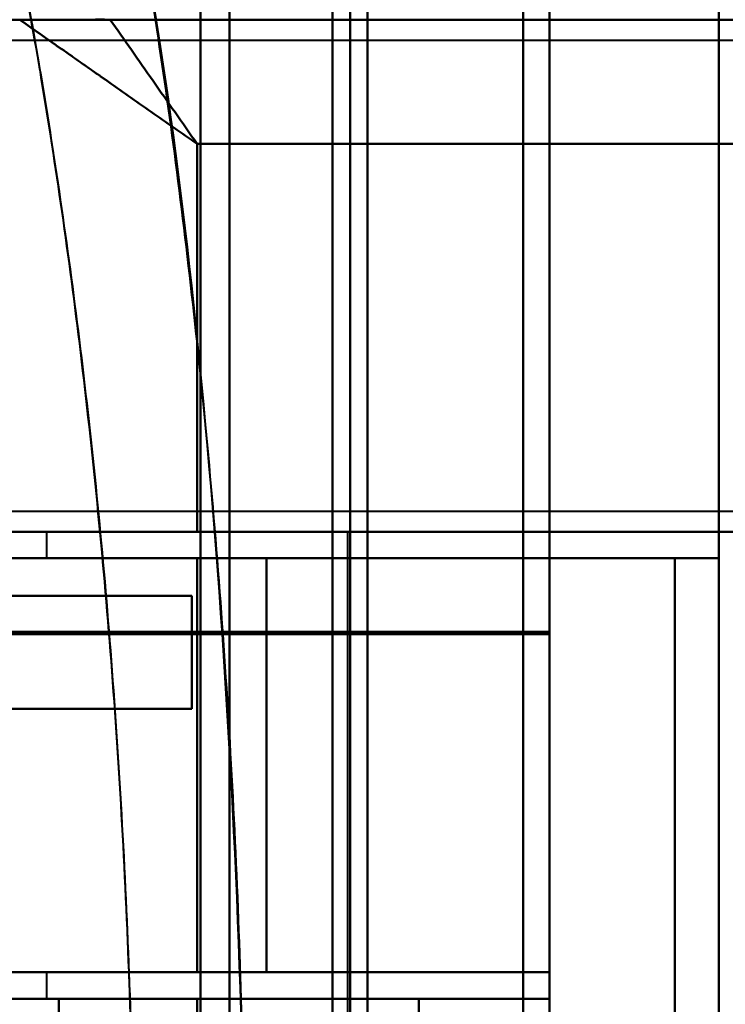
# Model space of a CAD drawing. Header units: millimetres. Extents: x -1352 to 2139, y -120 to 1171.
# Tile 29 of 78: x -715 to -696, y 943 to 969. Entities that reach past the tile are written whole.
import ezdxf

# ---------------------------------------------------------------- set-up
doc = ezdxf.new("R2010")
doc.units = ezdxf.units.MM
doc.layers.add('G-IMPT', color=8, linetype='Continuous', lineweight=40)

# ---------------------------------------------------------------- blocks, each defined once
blk = doc.blocks.new('NEXA 1500 CALQUES_dwg-769064-Avant')
at = {"layer": 'G-IMPT'}
for p, q in [((-705.8, 1055.267), (-705.8, 681.477)), ((-705.8, 1055.267), (-705.8, 681.477)), ((-705.8, 681.477), (-705.8, 1055.267)), ((-705.8, 681.477), (-705.8, 1055.267)), ((-709, 1046.872), (-709, 868.372)), ((-709, 868.372), (-709, 1046.872)), ((-706.267, 1046.872), (-706.267, 868.372)), ((-706.267, 689.872), (-706.267, 1046.872)), ((-706.267, 689.872), (-706.267, 1046.872)), ((-705.333, 1046.872), (-705.333, 689.872)), ((-705.333, 1046.872), (-705.333, 689.872)), ((-705.333, 868.372), (-705.333, 1046.872)), ((-705.333, 868.372), (-705.333, 1046.872)), ((-709.773, 868.372), (-709.773, 1046.281)), ((-709.773, 1046.281), (-709.773, 868.372)), ((-701.2, 971.05), (-701.2, 901.05)), ((-701.2, 901.05), (-701.2, 971.05)), ((-700.5, 971.05), (-700.5, 901.05)), ((-700.5, 901.05), (-700.5, 971.05)), ((-701.2, 970.552), (-701.2, 901.532)), ((-701.2, 901.532), (-701.2, 970.552)), ((-700.5, 970.552), (-700.5, 901.532)), ((-700.5, 901.532), (-700.5, 970.552)), ((-695, 968.122), (-719.77, 968.122)), ((-719.77, 955.622), (-695, 955.622)), ((-719.861, 955.072), (-709.861, 955.072)), ((-709.861, 955.072), (-719.861, 955.072)), ((-713.861, 955.072), (-713.861, 954.372)), ((-713.861, 955.072), (-709.861, 955.072)), ((-709.861, 955.072), (-713.861, 955.072)), ((-709.861, 955.072), (-705.861, 955.072)), ((-705.861, 955.072), (-709.861, 955.072)), ((-705.861, 916.672), (-705.861, 955.072)), ((-719.861, 954.372), (-709.861, 954.372)), ((-709.861, 954.372), (-719.861, 954.372)), ((-713.861, 954.372), (-709.861, 954.372)), ((-709.861, 954.372), (-713.861, 954.372)), ((-708.015, 954.372), (-697.174, 954.372)), ((-697.174, 954.372), (-708.015, 954.372)), ((-700.5, 952.417), (-700.5, 943.372)), ((-700.5, 943.372), (-700.5, 952.417)), ((-700.5, 942.672), (-700.5, 952.35)), ((-700.5, 952.35), (-700.5, 942.672)), ((-709.861, 943.372), (-719.861, 943.372)), ((-719.861, 943.372), (-709.861, 943.372)), ((-713.861, 943.372), (-713.861, 942.672)), ((-709.861, 943.372), (-713.861, 943.372)), ((-713.861, 943.372), (-709.861, 943.372)), ((-700.5, 943.372), (-708.015, 943.372)), ((-708.015, 943.372), (-700.5, 943.372)), ((-719.861, 942.672), (-713.536, 942.672)), ((-713.536, 942.672), (-719.861, 942.672)), ((-718.709, 942.672), (-700.5, 942.672)), ((-713.861, 942.672), (-709.861, 942.672)), ((-709.861, 942.672), (-713.861, 942.672)), ((-703.974, 942.672), (-700.5, 942.672)), ((-700.5, 942.672), (-703.974, 942.672))]:
    blk.add_line(p, q, dxfattribs=at)
at = {"layer": 'G-IMPT', "flags": 128}
for points in [[(-700.5, 975.372), (-700.5, 969.634), (-700.5, 963.895), (-700.5, 958.156), (-700.5, 952.417)], [(-700.5, 952.417), (-700.5, 958.156), (-700.5, 963.895), (-700.5, 969.634), (-700.5, 975.372)], [(-696, 896.372), (-696, 916.122), (-696, 935.872), (-696, 955.622), (-696, 975.372)], [(-696, 975.372), (-696, 955.622), (-696, 935.872), (-696, 916.122), (-696, 896.372)], [(-700.5, 952.35), (-700.5, 957.931), (-700.5, 963.511), (-700.5, 969.092), (-700.5, 974.672)], [(-700.5, 974.672), (-700.5, 969.092), (-700.5, 963.511), (-700.5, 957.931), (-700.5, 952.35)], [(-696, 954.372), (-696, 958.122), (-696, 961.872), (-696, 965.622), (-696, 969.372)], [(-696, 969.372), (-696, 965.622), (-696, 961.872), (-696, 958.122), (-696, 954.372)], [(-719.152, 968.672), (-711.864, 968.672), (-704.576, 968.672), (-697.288, 968.672), (-690, 968.672)], [(-690, 968.672), (-697.288, 968.672), (-704.576, 968.672), (-711.864, 968.672), (-719.152, 968.672)], [(-690, 968.672), (-695.543, 968.672), (-701.085, 968.672), (-706.628, 968.672), (-712.17, 968.672)], [(-712.17, 968.672), (-706.628, 968.672), (-701.085, 968.672), (-695.543, 968.672), (-690, 968.672)], [(-690, 965.372), (-694.965, 965.372), (-699.93, 965.372), (-704.896, 965.372), (-709.861, 965.372)], [(-709.861, 965.372), (-709.861, 962.797), (-709.861, 960.222), (-709.861, 957.647), (-709.861, 955.072)], [(-709.861, 965.372), (-704.896, 965.372), (-699.93, 965.372), (-694.965, 965.372), (-690, 965.372)], [(-709.861, 955.072), (-709.861, 957.647), (-709.861, 960.222), (-709.861, 962.797), (-709.861, 965.372)], [(-719.152, 955.072), (-712.489, 955.072), (-705.826, 955.072), (-699.163, 955.072), (-692.5, 955.072)], [(-692.5, 955.072), (-699.163, 955.072), (-705.826, 955.072), (-712.489, 955.072), (-719.152, 955.072)], [(-709.861, 955.072), (-705.521, 955.072), (-701.18, 955.072), (-696.84, 955.072), (-692.5, 955.072)], [(-692.5, 955.072), (-696.84, 955.072), (-701.18, 955.072), (-705.521, 955.072), (-709.861, 955.072)], [(-696, 954.372), (-701.734, 954.372), (-707.468, 954.372), (-713.202, 954.372), (-718.936, 954.372)], [(-718.936, 954.372), (-713.202, 954.372), (-707.468, 954.372), (-701.734, 954.372), (-696, 954.372)], [(-709.861, 943.372), (-709.861, 946.122), (-709.861, 948.872), (-709.861, 951.622), (-709.861, 954.372)], [(-708.015, 954.372), (-708.477, 954.372), (-708.938, 954.372), (-709.399, 954.372), (-709.861, 954.372)], [(-709.861, 954.372), (-709.861, 951.622), (-709.861, 948.872), (-709.861, 946.122), (-709.861, 943.372)], [(-709.861, 943.372), (-709.861, 946.122), (-709.861, 948.872), (-709.861, 951.622), (-709.861, 954.372)], [(-709.861, 954.372), (-706.689, 954.372), (-703.517, 954.372), (-700.346, 954.372), (-697.174, 954.372)], [(-697.174, 954.372), (-700.346, 954.372), (-703.517, 954.372), (-706.689, 954.372), (-709.861, 954.372)], [(-709.861, 954.372), (-706.396, 954.372), (-702.93, 954.372), (-699.465, 954.372), (-696, 954.372)], [(-709.861, 954.372), (-709.399, 954.372), (-708.938, 954.372), (-708.477, 954.372), (-708.015, 954.372)], [(-696, 954.372), (-699.465, 954.372), (-702.93, 954.372), (-706.396, 954.372), (-709.861, 954.372)], [(-709.861, 954.372), (-709.861, 951.622), (-709.861, 948.872), (-709.861, 946.122), (-709.861, 943.372)], [(-709.861, 954.372), (-709.861, 951.622), (-709.861, 948.872), (-709.861, 946.122), (-709.861, 943.372)], [(-709.861, 943.372), (-709.861, 946.122), (-709.861, 948.872), (-709.861, 951.622), (-709.861, 954.372)], [(-708.015, 943.372), (-708.015, 946.122), (-708.015, 948.872), (-708.015, 951.622), (-708.015, 954.372)], [(-708.015, 954.372), (-708.015, 951.622), (-708.015, 948.872), (-708.015, 946.122), (-708.015, 943.372)], [(-697.174, 917.372), (-697.174, 926.622), (-697.174, 935.872), (-697.174, 945.122), (-697.174, 954.372)], [(-697.174, 954.372), (-697.174, 945.122), (-697.174, 935.872), (-697.174, 926.622), (-697.174, 917.372)], [(-696, 917.372), (-696, 926.622), (-696, 935.872), (-696, 945.122), (-696, 954.372)], [(-696, 954.372), (-696, 945.122), (-696, 935.872), (-696, 926.622), (-696, 917.372)], [(-716.528, 953.372), (-714.896, 953.372), (-713.264, 953.372), (-711.632, 953.372), (-710, 953.372)], [(-710, 953.372), (-711.632, 953.372), (-713.264, 953.372), (-714.896, 953.372), (-716.528, 953.372)], [(-715.22, 953.372), (-713.915, 953.372), (-712.61, 953.372), (-711.305, 953.372), (-710, 953.372)], [(-710, 953.372), (-711.305, 953.372), (-712.61, 953.372), (-713.915, 953.372), (-715.22, 953.372)], [(-710, 950.372), (-710, 951.122), (-710, 951.872), (-710, 952.622), (-710, 953.372)], [(-710, 953.372), (-710, 952.622), (-710, 951.872), (-710, 951.122), (-710, 950.372)], [(-710, 953.372), (-710, 952.622), (-710, 951.872), (-710, 951.122), (-710, 950.372)], [(-710, 950.372), (-710, 951.122), (-710, 951.872), (-710, 952.622), (-710, 953.372)], [(-717.738, 952.417), (-713.428, 952.417), (-709.119, 952.417), (-704.809, 952.417), (-700.5, 952.417)], [(-700.5, 952.417), (-704.809, 952.417), (-709.119, 952.417), (-713.428, 952.417), (-717.738, 952.417)], [(-700.5, 952.35), (-704.79, 952.35), (-709.08, 952.35), (-713.37, 952.35), (-717.659, 952.35)], [(-717.659, 952.35), (-713.37, 952.35), (-709.08, 952.35), (-704.79, 952.35), (-700.5, 952.35)], [(-716.528, 950.372), (-714.896, 950.372), (-713.264, 950.372), (-711.632, 950.372), (-710, 950.372)], [(-710, 950.372), (-711.632, 950.372), (-713.264, 950.372), (-714.896, 950.372), (-716.528, 950.372)], [(-710, 950.372), (-711.305, 950.372), (-712.61, 950.372), (-713.915, 950.372), (-715.22, 950.372)], [(-715.22, 950.372), (-713.915, 950.372), (-712.61, 950.372), (-711.305, 950.372), (-710, 950.372)], [(-700.5, 943.372), (-705.052, 943.372), (-709.604, 943.372), (-714.157, 943.372), (-718.709, 943.372)], [(-718.709, 943.372), (-714.157, 943.372), (-709.604, 943.372), (-705.052, 943.372), (-700.5, 943.372)], [(-709.861, 943.372), (-709.399, 943.372), (-708.938, 943.372), (-708.477, 943.372), (-708.015, 943.372)], [(-700.5, 943.372), (-702.84, 943.372), (-705.18, 943.372), (-707.521, 943.372), (-709.861, 943.372)], [(-700.5, 943.372), (-702.84, 943.372), (-705.18, 943.372), (-707.521, 943.372), (-709.861, 943.372)], [(-709.861, 943.372), (-707.521, 943.372), (-705.18, 943.372), (-702.84, 943.372), (-700.5, 943.372)], [(-708.015, 943.372), (-708.477, 943.372), (-708.938, 943.372), (-709.399, 943.372), (-709.861, 943.372)], [(-709.861, 943.372), (-707.521, 943.372), (-705.18, 943.372), (-702.84, 943.372), (-700.5, 943.372)], [(-700.5, 943.372), (-700.5, 943.197), (-700.5, 943.022), (-700.5, 942.847), (-700.5, 942.672)], [(-700.5, 943.372), (-700.5, 943.197), (-700.5, 943.022), (-700.5, 942.847), (-700.5, 942.672)], [(-700.5, 942.672), (-700.5, 942.847), (-700.5, 943.022), (-700.5, 943.197), (-700.5, 943.372)], [(-700.5, 942.672), (-700.5, 942.847), (-700.5, 943.022), (-700.5, 943.197), (-700.5, 943.372)], [(-700.5, 943.372), (-700.5, 943.197), (-700.5, 943.022), (-700.5, 942.847), (-700.5, 942.672)], [(-700.5, 942.672), (-700.5, 942.847), (-700.5, 943.022), (-700.5, 943.197), (-700.5, 943.372)], [(-700.5, 942.672), (-705.052, 942.672), (-709.604, 942.672), (-714.157, 942.672), (-718.709, 942.672)], [(-718.709, 942.672), (-714.157, 942.672), (-709.604, 942.672), (-705.052, 942.672), (-700.5, 942.672)], [(-713.536, 929.072), (-713.536, 932.472), (-713.536, 935.872), (-713.536, 939.272), (-713.536, 942.672)], [(-703.974, 942.672), (-706.365, 942.672), (-708.755, 942.672), (-711.146, 942.672), (-713.536, 942.672)], [(-713.536, 942.672), (-713.536, 939.272), (-713.536, 935.872), (-713.536, 932.472), (-713.536, 929.072)], [(-713.536, 942.672), (-711.146, 942.672), (-708.755, 942.672), (-706.365, 942.672), (-703.974, 942.672)], [(-709.861, 929.072), (-709.861, 932.472), (-709.861, 935.872), (-709.861, 939.272), (-709.861, 942.672)], [(-709.861, 942.672), (-707.521, 942.672), (-705.18, 942.672), (-702.84, 942.672), (-700.5, 942.672)], [(-709.861, 942.672), (-707.521, 942.672), (-705.18, 942.672), (-702.84, 942.672), (-700.5, 942.672)], [(-700.5, 942.672), (-702.84, 942.672), (-705.18, 942.672), (-707.521, 942.672), (-709.861, 942.672)], [(-700.5, 942.672), (-702.84, 942.672), (-705.18, 942.672), (-707.521, 942.672), (-709.861, 942.672)], [(-709.861, 942.672), (-709.861, 939.272), (-709.861, 935.872), (-709.861, 932.472), (-709.861, 929.072)], [(-709.861, 942.672), (-709.861, 939.272), (-709.861, 935.872), (-709.861, 932.472), (-709.861, 929.072)], [(-709.861, 929.072), (-709.861, 932.472), (-709.861, 935.872), (-709.861, 939.272), (-709.861, 942.672)], [(-703.974, 929.072), (-703.974, 932.472), (-703.974, 935.872), (-703.974, 939.272), (-703.974, 942.672)], [(-703.974, 942.672), (-703.974, 939.272), (-703.974, 935.872), (-703.974, 932.472), (-703.974, 929.072)]]:
    blk.add_lwpolyline(points, dxfattribs=at)
at = {"layer": 'G-IMPT'}
for points in [[(-711.163, 901.05), (-710.333, 905.736), (-709.098, 916.854), (-708.306, 936.323), (-709.236, 955.678), (-710.514, 966.527), (-711.359, 971.05)], [(-709.861, 965.372), (-710.27, 965.66), (-711.088, 966.231), (-712.297, 967.077), (-713.469, 967.899), (-714.215, 968.418), (-714.576, 968.672)], [(-714.576, 968.672), (-714.205, 968.672), (-713.423, 968.672), (-712.59, 968.672), (-712.17, 968.672)]]:
    blk.add_open_spline(points, degree=3, dxfattribs=at)
for points, knots in [([(-711.359, 971.05), (-710.975, 968.781), (-710.425, 965.046), (-709.8, 959.586), (-709.25, 953.72), (-708.759, 946.059), (-708.528, 936.284), (-708.688, 926.626), (-709.135, 918.749), (-709.644, 912.885), (-710.251, 907.214), (-710.787, 903.386), (-711.163, 901.05)], [0, 0, 0, 0, 0.125, 0.1875, 0.25, 0.375, 0.5, 0.625, 0.75, 0.8125, 0.875, 1, 1, 1, 1]), ([(-714.115, 903.115), (-713.737, 905.305), (-713.197, 908.895), (-712.585, 914.221), (-712.072, 919.73), (-711.62, 927.143), (-711.458, 936.239), (-711.692, 945.442), (-712.188, 952.651), (-712.743, 958.16), (-713.374, 963.285), (-713.927, 966.787), (-714.313, 968.915)], [0, 0, 0, 0, 0.125, 0.1875, 0.25, 0.375, 0.5, 0.625, 0.75, 0.8125, 0.875, 1, 1, 1, 1]), ([(-714.313, 968.915), (-713.913, 966.667), (-713.354, 963.12), (-712.729, 958.026), (-712.329, 954.051), (-711.998, 949.812), (-711.743, 945.333), (-711.576, 940.756), (-711.507, 936.258), (-711.542, 931.753), (-711.675, 927.154), (-711.898, 922.638), (-712.201, 918.347), (-712.578, 914.303), (-713.176, 909.098), (-713.722, 905.444), (-714.115, 903.115)], [0, 0, 0, 0, 0.125, 0.1875, 0.25, 0.3125, 0.375, 0.4375, 0.5, 0.5625, 0.625, 0.6875, 0.75, 0.8125, 0.875, 1, 1, 1, 1]), ([(-712.17, 968.672), (-712.377, 968.675), (-712.694, 968.672), (-713.106, 968.672), (-713.411, 968.673), (-713.712, 968.672), (-714.105, 968.672), (-714.393, 968.67), (-714.576, 968.672)], [0, 0, 0, 0, 0.25, 0.375, 0.5, 0.625, 0.75, 1, 1, 1, 1]), ([(-714.576, 968.672), (-713.854, 968.167), (-712.7, 967.359), (-711.088, 966.231), (-710.27, 965.659), (-709.861, 965.372)], [0, 0, 0, 0, 0.5, 0.75, 1, 1, 1, 1]), ([(-712.17, 968.672), (-711.799, 968.143), (-711.228, 967.326), (-710.449, 966.213), (-710.057, 965.653), (-709.861, 965.372)], [0, 0, 0, 0, 0.5, 0.75, 1, 1, 1, 1]), ([(-709.861, 965.372), (-710.057, 965.653), (-710.449, 966.213), (-711.228, 967.326), (-711.8, 968.143), (-712.17, 968.672)], [0, 0, 0, 0, 0.25, 0.5, 1, 1, 1, 1])]:
    blk.add_open_spline(points, degree=3, knots=knots, dxfattribs=at)

msp = doc.modelspace()

# ---------------------------------------------------------------- block references
at = {"layer": 'G-IMPT'}
msp.add_blockref('NEXA 1500 CALQUES_dwg-769064-Avant', (0, 0), dxfattribs=at)

doc.saveas('drawing.dxf')
